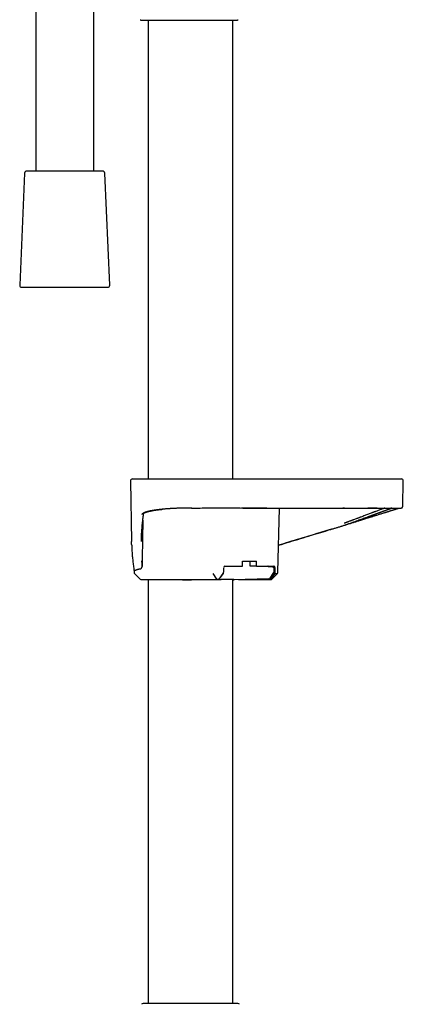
# Model space of a CAD drawing. Header units: millimetres. Extents: x 8 to 849, y 12 to 2010.
# Tile 48 of 113: x 94 to 193, y 1292 to 1546. Entities that reach past the tile are written whole.
import ezdxf

# ---------------------------------------------------------------- set-up
doc = ezdxf.new("R2010")
doc.units = ezdxf.units.MM

msp = doc.modelspace()

# ---------------------------------------------------------------- linework, layer by layer
at = {"color": 7, "linetype": 'Continuous', "lineweight": 30}
for p, q in [((113.38, 1507.3), (113.38, 1557.46)), ((98.38, 1555.13), (98.38, 1507.3)), ((125.57, 1546.33), (150.46, 1546.33)), ((127.43, 1546.33), (127.43, 1427.8)), ((149.33, 1427.8), (149.33, 1546.33)), ((95.51, 1506.82), (94.25, 1477.82)), ((96.49, 1507.3), (96.01, 1507.3)), ((115.75, 1507.3), (96.49, 1507.3)), ((117.5, 1477.82), (116.25, 1506.82)), ((94.75, 1477.3), (117.01, 1477.3)), ((122.88, 1427.29), (123.16, 1411.67)), ((193.26, 1420.79), (193.37, 1427.29)), ((138.73, 1420.3), (138.13, 1420.29)), ((160.96, 1403.7), (161.37, 1420.29)), ((178.13, 1420.3), (177.77, 1420.3)), ((178.17, 1420.3), (178.13, 1420.3)), ((190.89, 1420.29), (190.89, 1420.29)), ((192.31, 1420.29), (192.34, 1420.29)), ((178.31, 1415.89), (177.23, 1415.56)), ((151.78, 1405.3), (151.8, 1406.6)), ((151.8, 1406.6), (155.48, 1406.6)), ((153.82, 1405.3), (153.8, 1406.6)), ((155.46, 1405.3), (155.48, 1406.6)), ((123.79, 1404.25), (123.8, 1403.7)), ((146.93, 1404.8), (146.91, 1403.7)), ((147.29, 1405.3), (151.78, 1405.3)), ((155.46, 1405.3), (153.82, 1405.3)), ((155.46, 1405.3), (159.95, 1405.3)), ((159.61, 1405.06), (158.53, 1405.09)), ((159.6, 1405.06), (159.61, 1405.06)), ((160.01, 1403.87), (160, 1404.67)), ((160.3, 1403.7), (160.3, 1404.8)), ((123.95, 1403.35), (125.39, 1401.94)), ((127.43, 1401.8), (127.43, 1292.3)), ((136.46, 1401.76), (137.79, 1401.8)), ((137.92, 1401.8), (145.35, 1401.8)), ((144.12, 1403.35), (145.12, 1401.94)), ((146.72, 1403.35), (145.71, 1401.94)), ((146.79, 1403.35), (145.72, 1401.91)), ((149.33, 1292.3), (149.33, 1401.82)), ((149.33, 1401.8), (149.48, 1401.8)), ((149.48, 1401.81), (149.48, 1401.76)), ((158.61, 1401.99), (149.49, 1401.76)), ((150.76, 1401.8), (158.98, 1401.8)), ((158.62, 1401.99), (158.61, 1401.99)), ((158.94, 1402.17), (159.94, 1403.64)), ((159.19, 1401.91), (160.2, 1403.35)), ((159.25, 1401.94), (160.27, 1403.35)), ((159.36, 1401.94), (160.82, 1403.36))]:
    msp.add_line(p, q, dxfattribs=at)
at = {"color": 7, "linetype": 'Continuous', "lineweight": 30, "flags": 128}
for points in [[(151.58, 1420.3), (151.58, 1420.3), (151.59, 1420.3)], [(145.12, 1401.94), (145.12, 1401.94), (145.12, 1401.94), (145.12, 1401.94), (145.12, 1401.94), (145.12, 1401.94), (145.12, 1401.94), (145.12, 1401.94), (145.12, 1401.94), (145.12, 1401.94), (145.12, 1401.94), (145.12, 1401.94), (145.13, 1401.94), (145.14, 1401.94), (145.17, 1401.94), (145.18, 1401.94), (145.25, 1401.94), (145.33, 1401.94), (145.41, 1401.94), (145.49, 1401.94), (145.57, 1401.94), (145.6, 1401.94), (145.63, 1401.94), (145.66, 1401.94), (145.69, 1401.94), (145.71, 1401.94)]]:
    msp.add_lwpolyline(points, dxfattribs=at)
at = {"color": 7, "linetype": 'Continuous', "lineweight": 30}
for centre, radius, start, end in [((125.57, 1546.63), 0.3, 225, 270), ((96.01, 1506.8), 0.5, 90, 177.5187), ((115.75, 1506.8), 0.5, 2.4813, 90), ((94.75, 1477.8), 0.5, 177.5187, 270), ((117.01, 1477.8), 0.5, 270, 2.4813), ((123.38, 1427.3), 0.5, 90, 181), ((192.87, 1427.3), 0.5, 359, 90), ((159.6, 1404.66), 0.4, 0.7218, 89.2831), ((159.61, 1403.86), 0.4, 325.9417, 0.7193), ((124.3, 1403.71), 0.5, 181, 225.5), ((125.74, 1402.3), 0.5, 225.5, 270), ((158.61, 1402.39), 0.4, 272.1838, 325.9411), ((126.14, 1291.7), 0.6, 90, 134.75), ((150.61, 1291.7), 0.6, 45.25, 90)]:
    msp.add_arc(centre, radius, start, end, dxfattribs=at)
for centre, major_axis, ratio, start_param, end_param in [((147.29, 1404.8), (0.013, 0.5), 0.706992, 0.017755, 1.571098), ((157.99, 1404.8), (0.451, 0.462), 0.424562, 5.833993, 6.675808), ((159.94, 1404.8), (0.012, 0.5), 0.707007, 4.746989, 6.300332), ((136.46, 1402.16), (0, 0.4), 0.707111, 2.75244, 3.159195), ((146.55, 1403.71), (0.013, 0.5), 0.719222, 3.936661, 4.713344), ((159.95, 1403.71), (-0.012, 0.5), 0.69456, 3.901696, 4.678367)]:
    msp.add_ellipse(centre, major_axis=major_axis, ratio=ratio, start_param=start_param, end_param=end_param, dxfattribs=at)
for points, knots in [([(150.46, 1546.33), (150.47, 1546.33), (150.5, 1546.33), (150.54, 1546.34), (150.6, 1546.36), (150.65, 1546.38), (150.67, 1546.41), (150.69, 1546.42)], [0, 0, 0, 0, 0.101705, 0.328077, 0.561138, 0.777394, 1, 1, 1, 1]), ([(123.39, 1427.8), (123.39, 1427.8), (123.39, 1427.8), (123.42, 1427.8), (123.49, 1427.8), (123.59, 1427.8), (123.72, 1427.8), (123.83, 1427.8), (123.89, 1427.8)], [0, 0, 0, 0, 0.119871, 0.29589, 0.47191, 0.647935, 0.823964, 1, 1, 1, 1]), ([(123.89, 1427.8), (123.89, 1427.8), (123.9, 1427.8), (123.93, 1427.8), (123.98, 1427.8), (124.05, 1427.8), (124.13, 1427.8), (124.22, 1427.8), (124.32, 1427.8), (124.42, 1427.8), (124.54, 1427.8), (124.66, 1427.8), (124.8, 1427.8), (124.97, 1427.8), (125.2, 1427.8), (125.47, 1427.8), (125.78, 1427.8), (126.11, 1427.8), (126.46, 1427.8), (126.84, 1427.8), (127.24, 1427.8), (127.66, 1427.8), (128.11, 1427.8), (128.58, 1427.8), (129.07, 1427.8), (129.58, 1427.8), (130.1, 1427.8), (130.61, 1427.8), (131.08, 1427.8), (131.51, 1427.8), (131.96, 1427.8), (132.42, 1427.8), (132.88, 1427.8), (133.36, 1427.8), (133.84, 1427.8), (134.33, 1427.8), (134.83, 1427.8), (135.32, 1427.8), (135.84, 1427.8), (136.38, 1427.8), (136.94, 1427.8), (137.51, 1427.8), (137.9, 1427.8), (138.09, 1427.8)], [0, 0, 0, 0, 0.0218438, 0.0436481, 0.0654374, 0.0872363, 0.1090693, 0.1317333, 0.1498574, 0.1679613, 0.1860588, 0.2041642, 0.2222915, 0.2404547, 0.2692643, 0.2980094, 0.3267462, 0.355531, 0.3846868, 0.4135136, 0.4423036, 0.4711137, 0.5000004, 0.529395, 0.5587207, 0.5880372, 0.6174043, 0.6465181, 0.6691271, 0.6917074, 0.7142863, 0.7368912, 0.7595493, 0.7826443, 0.8056939, 0.8287272, 0.8517732, 0.8748608, 0.8971702, 0.9228778, 0.9485585, 0.9742525, 1, 1, 1, 1]), ([(138.09, 1427.8), (140, 1427.8), (143.81, 1427.8), (149.54, 1427.8), (155.26, 1427.8), (160.99, 1427.8), (166.72, 1427.8), (172.44, 1427.8), (176.26, 1427.8), (178.17, 1427.8)], [0, 0, 0, 0, 0.142869, 0.285726, 0.428576, 0.571424, 0.714274, 0.857131, 1, 1, 1, 1]), ([(178.17, 1427.8), (178.33, 1427.8), (178.65, 1427.8), (179.14, 1427.8), (179.62, 1427.8), (180.1, 1427.8), (180.58, 1427.8), (181.04, 1427.8), (181.46, 1427.8), (181.85, 1427.8), (182.24, 1427.8), (182.62, 1427.8), (183, 1427.8), (183.45, 1427.8), (183.96, 1427.8), (184.54, 1427.8), (185.1, 1427.8), (185.65, 1427.8), (186.19, 1427.8), (186.7, 1427.8), (187.2, 1427.8), (187.69, 1427.8), (188.15, 1427.8), (188.6, 1427.8), (189.03, 1427.8), (189.43, 1427.8), (189.82, 1427.8), (190.15, 1427.8), (190.43, 1427.8), (190.67, 1427.8), (190.9, 1427.8), (191.11, 1427.8), (191.31, 1427.8), (191.5, 1427.8), (191.66, 1427.8), (191.81, 1427.8), (191.94, 1427.8), (192.06, 1427.8), (192.16, 1427.8), (192.24, 1427.8), (192.31, 1427.8), (192.35, 1427.8), (192.36, 1427.8), (192.37, 1427.8)], [0, 0, 0, 0, 0.0218438, 0.0436481, 0.0654374, 0.0872363, 0.1090693, 0.1317333, 0.1498574, 0.1679613, 0.1860588, 0.2041642, 0.2222915, 0.2404547, 0.2692643, 0.2980094, 0.3267462, 0.355531, 0.3846868, 0.4135136, 0.4423036, 0.4711137, 0.5000004, 0.529395, 0.5587207, 0.5880372, 0.6174043, 0.6465181, 0.6691271, 0.6917074, 0.7142863, 0.7368912, 0.7595493, 0.7826443, 0.8056939, 0.8287272, 0.8517732, 0.8748608, 0.8971702, 0.9228778, 0.9485585, 0.9742525, 1, 1, 1, 1]), ([(192.37, 1427.8), (192.43, 1427.8), (192.54, 1427.8), (192.68, 1427.8), (192.78, 1427.8), (192.84, 1427.8), (192.87, 1427.8), (192.87, 1427.8), (192.87, 1427.8)], [0, 0, 0, 0, 0.186678, 0.373349, 0.560015, 0.746677, 0.933336, 1, 1, 1, 1]), ([(138.13, 1420.29), (137.99, 1420.29), (137.7, 1420.29), (137.25, 1420.29), (136.78, 1420.28), (136.28, 1420.27), (135.85, 1420.26), (135.47, 1420.25), (135.15, 1420.23), (134.84, 1420.22), (134.54, 1420.21), (134.22, 1420.2), (133.91, 1420.18), (133.59, 1420.16), (133.3, 1420.14), (133.02, 1420.13), (132.72, 1420.11), (132.4, 1420.08), (132.06, 1420.06), (131.74, 1420.03), (131.41, 1420), (131.1, 1419.97), (130.81, 1419.94), (130.56, 1419.91), (130.35, 1419.89), (130.14, 1419.87), (129.92, 1419.84), (129.68, 1419.81), (129.43, 1419.77), (129.17, 1419.73), (128.89, 1419.69), (128.69, 1419.66), (128.59, 1419.64), (128.58, 1419.64), (128.58, 1419.64), (128.56, 1419.63), (128.54, 1419.63), (128.51, 1419.63), (128.46, 1419.62), (128.41, 1419.61), (128.33, 1419.59), (128.24, 1419.58), (128.13, 1419.55), (127.99, 1419.53), (127.85, 1419.5), (127.73, 1419.47), (127.64, 1419.45), (127.59, 1419.44), (127.54, 1419.43), (127.49, 1419.41), (127.45, 1419.4), (127.38, 1419.39), (127.25, 1419.35), (127.05, 1419.3), (126.89, 1419.25), (126.79, 1419.22), (126.74, 1419.2), (126.7, 1419.19), (126.66, 1419.17), (126.61, 1419.15), (126.56, 1419.13), (126.47, 1419.1), (126.35, 1419.05), (126.23, 1418.98), (126.13, 1418.93), (126.06, 1418.88), (126, 1418.83), (125.94, 1418.79), (125.9, 1418.74), (125.87, 1418.7), (125.85, 1418.67), (125.83, 1418.64), (125.83, 1418.61), (125.82, 1418.59), (125.82, 1418.59)], [0, 0, 0, 0, 0.021836, 0.045075, 0.069713, 0.09574, 0.123144, 0.139087, 0.156532, 0.173731, 0.1901, 0.20564, 0.224736, 0.242416, 0.258692, 0.274892, 0.29075, 0.310683, 0.330628, 0.350581, 0.370535, 0.390485, 0.408763, 0.427027, 0.439358, 0.452816, 0.468183, 0.48545, 0.503698, 0.523705, 0.545491, 0.569057, 0.571086, 0.571248, 0.571465, 0.572201, 0.574294, 0.577006, 0.580514, 0.585728, 0.592071, 0.599544, 0.610143, 0.622411, 0.636347, 0.651949, 0.656842, 0.661878, 0.667057, 0.672379, 0.677843, 0.680769, 0.694523, 0.722224, 0.749638, 0.755853, 0.762059, 0.768256, 0.774443, 0.78062, 0.787943, 0.79775, 0.82363, 0.847904, 0.868207, 0.88721, 0.904906, 0.92129, 0.93908, 0.955004, 0.969059, 0.981243, 0.991557, 1, 1, 1, 1]), ([(126.28, 1418.92), (126.28, 1418.92), (126.28, 1418.92), (126.29, 1418.93), (126.31, 1418.95), (126.34, 1418.97), (126.38, 1419), (126.43, 1419.03), (126.49, 1419.06), (126.56, 1419.1), (126.65, 1419.14), (126.75, 1419.18), (126.84, 1419.21), (126.93, 1419.24), (127.02, 1419.27), (127.12, 1419.3), (127.24, 1419.34), (127.35, 1419.37), (127.45, 1419.39), (127.54, 1419.42), (127.63, 1419.44), (127.71, 1419.46), (127.77, 1419.47), (127.83, 1419.48), (127.87, 1419.49), (127.92, 1419.5), (127.96, 1419.51), (128.02, 1419.52), (128.09, 1419.54), (128.17, 1419.56), (128.27, 1419.57), (128.39, 1419.6), (128.52, 1419.62), (128.66, 1419.65), (128.89, 1419.69), (129.22, 1419.74), (129.66, 1419.8), (130.12, 1419.86), (130.52, 1419.91), (130.85, 1419.95), (131.02, 1419.96), (131.11, 1419.97)], [0, 0, 0, 0, 0.010546, 0.037047, 0.070009, 0.1012, 0.130414, 0.160633, 0.190214, 0.222648, 0.255399, 0.287209, 0.318346, 0.341482, 0.364464, 0.389236, 0.416545, 0.446396, 0.464264, 0.48288, 0.50021, 0.515212, 0.527884, 0.538224, 0.546229, 0.553074, 0.560999, 0.570854, 0.582637, 0.596348, 0.611987, 0.632889, 0.654894, 0.676727, 0.698385, 0.760032, 0.820184, 0.879264, 0.939209, 0.971112, 1, 1, 1, 1]), ([(138.62, 1420.3), (140.12, 1420.3), (143.28, 1420.31), (148.11, 1420.31), (153.12, 1420.3), (158.13, 1420.29), (163.14, 1420.3), (168.15, 1420.29), (173.16, 1420.29), (176.5, 1420.29), (178.17, 1420.3)], [0, 0, 0, 0, 0.113193, 0.239867, 0.366556, 0.493244, 0.619928, 0.746614, 0.873305, 1, 1, 1, 1]), ([(158.13, 1420.29), (157.17, 1420.29), (155, 1420.3), (152.82, 1420.3), (151.59, 1420.3)], [0, 0, 0, 0, 0.436951, 1, 1, 1, 1]), ([(188.62, 1420.3), (188.56, 1420.27), (188.42, 1420.22), (188.15, 1420.12), (187.83, 1420), (187.48, 1419.88), (187.11, 1419.74), (186.71, 1419.59), (186.39, 1419.47), (186.15, 1419.38), (186.02, 1419.33), (185.88, 1419.27), (185.73, 1419.22), (185.58, 1419.16), (185.43, 1419.11), (185.18, 1419.01), (184.82, 1418.87), (184.36, 1418.7), (183.88, 1418.52), (183.39, 1418.33), (182.88, 1418.14), (182.52, 1418), (182.31, 1417.92), (182.26, 1417.9), (182.21, 1417.88), (182.17, 1417.87), (182.12, 1417.85), (182.01, 1417.81), (181.85, 1417.75), (181.62, 1417.66), (181.33, 1417.55), (180.96, 1417.41), (180.64, 1417.29), (180.44, 1417.22), (180.36, 1417.19), (180.27, 1417.16), (180.18, 1417.12), (180.09, 1417.09), (179.97, 1417.05), (179.82, 1416.99), (179.59, 1416.91), (179.34, 1416.81), (179.07, 1416.72), (178.85, 1416.64), (178.66, 1416.57), (178.5, 1416.51), (178.37, 1416.46), (178.26, 1416.42), (178.18, 1416.4), (178.14, 1416.38), (178.12, 1416.37)], [0, 0, 0, 0, 0.0283522, 0.0725913, 0.117127, 0.1619703, 0.2071316, 0.2526212, 0.2984493, 0.3124356, 0.3266361, 0.3410514, 0.3556815, 0.3705269, 0.3855879, 0.4008647, 0.4439877, 0.4887501, 0.5301067, 0.5727778, 0.6167665, 0.6620759, 0.6658266, 0.6696171, 0.6734474, 0.6773173, 0.681227, 0.6851764, 0.7043303, 0.7221787, 0.7407318, 0.7756147, 0.8127467, 0.8171404, 0.8244736, 0.831659, 0.8386966, 0.8455863, 0.8523282, 0.8676344, 0.8821188, 0.9059386, 0.9271361, 0.9438455, 0.958463, 0.9709878, 0.9814195, 0.9896399, 0.9958334, 1, 1, 1, 1]), ([(178.17, 1420.3), (178.36, 1420.3), (178.74, 1420.3), (179.29, 1420.3), (179.82, 1420.3), (180.34, 1420.3), (180.83, 1420.3), (181.33, 1420.3), (181.84, 1420.3), (182.35, 1420.3), (182.82, 1420.3), (183.13, 1420.3), (183.28, 1420.3), (183.29, 1420.3)], [0, 0, 0, 0, 0.108836, 0.214238, 0.316246, 0.414891, 0.510194, 0.602173, 0.708176, 0.80943, 0.905948, 0.997744, 1, 1, 1, 1]), ([(178.29, 1415.91), (178.52, 1415.99), (178.96, 1416.14), (179.63, 1416.38), (180.29, 1416.62), (180.94, 1416.85), (181.58, 1417.09), (182.21, 1417.32), (182.82, 1417.54), (183.42, 1417.75), (184, 1417.96), (184.56, 1418.17), (184.97, 1418.32), (185.25, 1418.42), (185.41, 1418.48), (185.58, 1418.54), (185.75, 1418.6), (185.91, 1418.66), (186.06, 1418.71), (186.24, 1418.78), (186.44, 1418.85), (186.66, 1418.93), (186.84, 1419), (187, 1419.05), (187.13, 1419.1), (187.25, 1419.15), (187.37, 1419.19), (187.5, 1419.24), (187.63, 1419.28), (187.75, 1419.33), (187.88, 1419.37), (188.01, 1419.42), (188.14, 1419.47), (188.28, 1419.52), (188.42, 1419.57), (188.53, 1419.61), (188.63, 1419.65), (188.71, 1419.68), (188.79, 1419.71), (188.85, 1419.73), (188.91, 1419.75), (189.01, 1419.79), (189.15, 1419.84), (189.31, 1419.9), (189.45, 1419.95), (189.58, 1420), (189.71, 1420.04), (189.83, 1420.09), (189.94, 1420.13), (190.05, 1420.16), (190.15, 1420.2), (190.23, 1420.23), (190.29, 1420.25), (190.34, 1420.27), (190.38, 1420.28), (190.4, 1420.29), (190.4, 1420.29), (190.41, 1420.29)], [0, 0, 0, 0, 0.036032, 0.072027, 0.107976, 0.143867, 0.179686, 0.215414, 0.251035, 0.285904, 0.320806, 0.355716, 0.390611, 0.39938, 0.410856, 0.422396, 0.433546, 0.444305, 0.454674, 0.464652, 0.481934, 0.497909, 0.512588, 0.52354, 0.533655, 0.542928, 0.551655, 0.562121, 0.573755, 0.583714, 0.594394, 0.605794, 0.617912, 0.631335, 0.644773, 0.655347, 0.66505, 0.673881, 0.681843, 0.688935, 0.695158, 0.700869, 0.720865, 0.74249, 0.759492, 0.777406, 0.79624, 0.815993, 0.836666, 0.858181, 0.879206, 0.902552, 0.924617, 0.945397, 0.964888, 0.983089, 1, 1, 1, 1]), ([(178.31, 1415.9), (178.47, 1415.95), (178.79, 1416.05), (179.24, 1416.19), (179.68, 1416.33), (180.1, 1416.46), (180.49, 1416.58), (180.89, 1416.71), (181.28, 1416.83), (181.67, 1416.95), (182.03, 1417.07), (182.36, 1417.17), (182.66, 1417.27), (182.94, 1417.35), (183.2, 1417.43), (183.44, 1417.51), (183.74, 1417.61), (184.1, 1417.72), (184.47, 1417.84), (184.79, 1417.94), (185.05, 1418.02), (185.33, 1418.11), (185.61, 1418.19), (185.9, 1418.29), (186.21, 1418.38), (186.57, 1418.5), (186.98, 1418.62), (187.42, 1418.76), (187.86, 1418.9), (188.25, 1419.02), (188.59, 1419.13), (188.87, 1419.22), (189.13, 1419.3), (189.37, 1419.37), (189.59, 1419.44), (189.78, 1419.5), (189.97, 1419.56), (190.15, 1419.62), (190.35, 1419.68), (190.55, 1419.74), (190.75, 1419.8), (190.95, 1419.87), (191.14, 1419.92), (191.31, 1419.98), (191.47, 1420.03), (191.62, 1420.07), (191.76, 1420.11), (191.89, 1420.15), (191.99, 1420.19), (192.09, 1420.22), (192.18, 1420.24), (192.27, 1420.27), (192.31, 1420.29), (192.34, 1420.29)], [0, 0, 0, 0, 0.023813, 0.046646, 0.068504, 0.08939, 0.109305, 0.128252, 0.149342, 0.16909, 0.187498, 0.204568, 0.220573, 0.235192, 0.248505, 0.261287, 0.273731, 0.297195, 0.319362, 0.33467, 0.349315, 0.364419, 0.380621, 0.397918, 0.416309, 0.435793, 0.463759, 0.492131, 0.520905, 0.550076, 0.571464, 0.592214, 0.61176, 0.630122, 0.647314, 0.663346, 0.678227, 0.694386, 0.711997, 0.731074, 0.751597, 0.773536, 0.794134, 0.814808, 0.835593, 0.856505, 0.877554, 0.898749, 0.92057, 0.938893, 0.958298, 0.978807, 1, 1, 1, 1]), ([(183.28, 1420.3), (183.37, 1420.3), (183.67, 1420.3), (184.17, 1420.3), (184.78, 1420.3), (185.38, 1420.3), (185.9, 1420.3), (186.23, 1420.3), (186.41, 1420.3), (186.49, 1420.3), (186.57, 1420.3), (186.66, 1420.3), (186.74, 1420.3), (186.89, 1420.3), (187.1, 1420.3), (187.35, 1420.3), (187.59, 1420.3), (187.8, 1420.3), (188, 1420.3), (188.18, 1420.3), (188.33, 1420.3), (188.46, 1420.3), (188.57, 1420.3), (188.66, 1420.3), (188.73, 1420.3), (188.78, 1420.3), (188.82, 1420.3), (188.86, 1420.3), (188.91, 1420.3), (188.97, 1420.3), (189.03, 1420.3), (189.09, 1420.3), (189.15, 1420.3), (189.33, 1420.3), (189.61, 1420.3), (189.94, 1420.3), (190.19, 1420.3), (190.33, 1420.3), (190.42, 1420.3), (190.46, 1420.3), (190.5, 1420.3), (190.54, 1420.3), (190.58, 1420.3), (190.62, 1420.3), (190.68, 1420.3), (190.77, 1420.3), (190.89, 1420.3), (191.01, 1420.3), (191.15, 1420.3), (191.3, 1420.3), (191.44, 1420.3), (191.56, 1420.3), (191.65, 1420.3), (191.73, 1420.3), (191.8, 1420.3), (191.86, 1420.3), (191.93, 1420.3), (191.99, 1420.29), (192.05, 1420.29), (192.11, 1420.29), (192.15, 1420.29), (192.19, 1420.29), (192.21, 1420.29), (192.22, 1420.29), (192.22, 1420.29)], [0, 0, 0, 0, 0.017275, 0.060164, 0.103027, 0.145869, 0.188692, 0.218768, 0.222706, 0.229499, 0.236361, 0.243104, 0.249728, 0.256233, 0.278498, 0.299252, 0.318494, 0.337436, 0.354644, 0.370119, 0.383856, 0.395856, 0.406097, 0.414609, 0.421389, 0.426438, 0.427948, 0.431959, 0.437868, 0.443777, 0.449686, 0.455594, 0.461502, 0.46741, 0.509599, 0.551779, 0.575398, 0.599015, 0.604317, 0.609619, 0.614921, 0.620222, 0.625524, 0.630826, 0.635356, 0.650606, 0.667563, 0.686228, 0.708408, 0.732586, 0.758754, 0.786911, 0.802455, 0.818545, 0.835181, 0.85304, 0.870614, 0.887479, 0.911868, 0.934605, 0.955692, 0.975129, 0.992916, 1, 1, 1, 1]), ([(186.58, 1420.3), (186.51, 1420.3), (186.35, 1420.3), (186.08, 1420.3), (185.87, 1420.3), (185.75, 1420.3), (185.74, 1420.3), (185.73, 1420.3), (185.71, 1420.3), (185.69, 1420.3), (185.64, 1420.3), (185.58, 1420.3), (185.51, 1420.3), (185.41, 1420.3), (185.28, 1420.3), (185.13, 1420.3), (184.93, 1420.3), (184.71, 1420.3), (184.52, 1420.3), (184.39, 1420.3), (184.3, 1420.3), (184.24, 1420.3), (184.19, 1420.3), (184.18, 1420.3)], [0, 0, 0, 0, 0.089425, 0.220772, 0.360267, 0.372204, 0.373333, 0.37482, 0.379735, 0.393445, 0.411031, 0.433661, 0.467179, 0.50785, 0.555676, 0.623406, 0.7017, 0.790552, 0.889953, 0.92111, 0.953172, 0.98614, 1, 1, 1, 1]), ([(190.41, 1420.3), (190.4, 1420.29), (190.39, 1420.29), (190.35, 1420.29), (190.28, 1420.29), (190.21, 1420.29), (190.14, 1420.3), (190.11, 1420.3)], [0, 0, 0, 0, 0.199681, 0.408072, 0.625092, 0.850626, 1, 1, 1, 1]), ([(192.23, 1420.3), (192.23, 1420.3), (192.26, 1420.3), (192.28, 1420.3), (192.29, 1420.3)], [0, 0, 0, 0, 0.103769, 1, 1, 1, 1]), ([(192.3, 1420.3), (192.31, 1420.3), (192.33, 1420.3), (192.36, 1420.3), (192.38, 1420.3), (192.41, 1420.3), (192.43, 1420.3), (192.45, 1420.3), (192.47, 1420.3), (192.49, 1420.3), (192.51, 1420.3), (192.52, 1420.3), (192.53, 1420.3), (192.53, 1420.3)], [0, 0, 0, 0, 0.093363, 0.188308, 0.284833, 0.382941, 0.482629, 0.583899, 0.68083, 0.779167, 0.87891, 0.980059, 1, 1, 1, 1]), ([(192.52, 1420.3), (192.53, 1420.3), (192.59, 1420.3), (192.66, 1420.3), (192.73, 1420.3), (192.76, 1420.29), (192.76, 1420.29), (192.74, 1420.29), (192.74, 1420.29)], [0, 0, 0, 0, 0.068415, 0.287603, 0.506791, 0.725979, 0.945167, 1, 1, 1, 1]), ([(192.75, 1420.29), (192.75, 1420.29), (192.75, 1420.29), (192.76, 1420.29), (192.77, 1420.3), (192.78, 1420.3), (192.79, 1420.3), (192.8, 1420.3), (192.82, 1420.3), (192.83, 1420.3), (192.84, 1420.3), (192.84, 1420.3), (192.85, 1420.3), (192.86, 1420.31), (192.86, 1420.31), (192.87, 1420.31), (192.89, 1420.31), (192.9, 1420.32), (192.92, 1420.32), (192.94, 1420.33), (192.96, 1420.34), (192.99, 1420.35), (193.01, 1420.36), (193.03, 1420.38), (193.05, 1420.39), (193.06, 1420.4), (193.07, 1420.41), (193.1, 1420.43), (193.14, 1420.47), (193.18, 1420.53), (193.21, 1420.59), (193.24, 1420.65), (193.25, 1420.72), (193.26, 1420.76), (193.26, 1420.79)], [0, 0, 0, 0, 0.013107, 0.097485, 0.179281, 0.258495, 0.335126, 0.407875, 0.478133, 0.5459, 0.611176, 0.652229, 0.692232, 0.731185, 0.76894, 0.803726, 0.835032, 0.862867, 0.884383, 0.90326, 0.919514, 0.933172, 0.944279, 0.952917, 0.956365, 0.957156, 0.958242, 0.961891, 0.967637, 0.975869, 0.981056, 0.986876, 0.993233, 1, 1, 1, 1]), ([(125.72, 1412.66), (125.72, 1412.79), (125.74, 1413.36), (125.8, 1414.4), (125.9, 1415.61), (126, 1416.67), (126.08, 1417.35), (126.14, 1417.81), (126.17, 1418.04), (126.21, 1418.29), (126.24, 1418.52), (126.27, 1418.73), (126.3, 1418.88), (126.3, 1418.94)], [0, 0, 0, 0, 0.059073, 0.277032, 0.495036, 0.638962, 0.782825, 0.820512, 0.858309, 0.896263, 0.934343, 0.972518, 1, 1, 1, 1]), ([(126.07, 1417.19), (126.07, 1417.11), (126.05, 1416.34), (126.03, 1414.9), (125.99, 1412.88), (125.96, 1410.9), (125.93, 1408.97), (125.89, 1407.06), (125.87, 1405.79), (125.86, 1405.16)], [0, 0, 0, 0, 0.0196877, 0.1909504, 0.3598152, 0.5233305, 0.684533, 0.8434228, 1, 1, 1, 1]), ([(161.13, 1410.69), (162.11, 1410.98), (164.93, 1411.84), (169.37, 1413.19), (173.09, 1414.31), (175.22, 1414.96), (175.99, 1415.19), (176.75, 1415.42), (177.53, 1415.65), (178.04, 1415.82), (178.29, 1415.91)], [0, 0, 0, 0, 0.170282, 0.492544, 0.776088, 0.820638, 0.865189, 0.909846, 0.954743, 1, 1, 1, 1]), ([(174.83, 1414.83), (174.04, 1414.59), (172.29, 1414.07), (169.57, 1413.24), (166.65, 1412.36), (163.84, 1411.51), (162, 1410.95), (161.13, 1410.69)], [0, 0, 0, 0, 0.171156, 0.384001, 0.596846, 0.80969, 1, 1, 1, 1]), ([(123.19, 1410.7), (123.18, 1410.86), (123.16, 1411.18), (123.16, 1411.5), (123.16, 1411.67)], [0, 0, 0, 0, 0.490359, 1, 1, 1, 1]), ([(125.69, 1411.67), (125.69, 1411.73), (125.69, 1411.82), (125.69, 1411.91), (125.69, 1411.94), (125.69, 1411.94), (125.69, 1411.95), (125.69, 1411.96), (125.69, 1411.96), (125.69, 1411.98), (125.69, 1412.02), (125.7, 1412.1), (125.7, 1412.23), (125.7, 1412.4), (125.71, 1412.55), (125.71, 1412.64), (125.71, 1412.67)], [0, 0, 0, 0, 0.19632, 0.259728, 0.26806, 0.276398, 0.284743, 0.293095, 0.297064, 0.300855, 0.341556, 0.414607, 0.54623, 0.726693, 0.909917, 1, 1, 1, 1]), ([(123.19, 1410.69), (123.19, 1410.59), (123.2, 1410.08), (123.26, 1409.15), (123.35, 1407.89), (123.47, 1406.63), (123.62, 1405.41), (123.73, 1404.61), (123.79, 1404.24)], [0, 0, 0, 0, 0.043731, 0.238976, 0.434267, 0.629626, 0.82503, 1, 1, 1, 1]), ([(125.86, 1405.16), (125.86, 1405.33), (125.86, 1405.65), (125.86, 1406.14), (125.84, 1406.47), (125.83, 1406.63)], [0, 0, 0, 0, 0.33322, 0.666526, 1, 1, 1, 1]), ([(124.22, 1404.21), (124.19, 1404.19), (124.11, 1404.16), (124.01, 1404.14), (123.96, 1404.14), (123.93, 1404.14), (123.92, 1404.14), (123.91, 1404.14), (123.91, 1404.14), (123.9, 1404.14), (123.89, 1404.15), (123.88, 1404.15), (123.87, 1404.15), (123.85, 1404.16), (123.83, 1404.18), (123.81, 1404.19), (123.8, 1404.21), (123.79, 1404.23), (123.79, 1404.24), (123.79, 1404.24)], [0, 0, 0, 0, 0.141186, 0.292822, 0.435124, 0.451623, 0.468228, 0.484941, 0.501761, 0.518688, 0.535722, 0.552864, 0.598127, 0.654665, 0.72248, 0.801577, 0.891955, 0.993618, 1, 1, 1, 1]), ([(125.36, 1404.56), (125.3, 1404.55), (125.18, 1404.52), (125.01, 1404.48), (124.85, 1404.43), (124.71, 1404.39), (124.57, 1404.34), (124.44, 1404.3), (124.33, 1404.25), (124.26, 1404.22), (124.22, 1404.21)], [0, 0, 0, 0, 0.1240281, 0.2480561, 0.3724669, 0.4968776, 0.6224601, 0.7480427, 0.8740214, 1, 1, 1, 1]), ([(125.36, 1404.56), (125.39, 1404.57), (125.44, 1404.58), (125.53, 1404.62), (125.61, 1404.68), (125.68, 1404.75), (125.74, 1404.82), (125.78, 1404.89), (125.82, 1404.95), (125.84, 1405.01), (125.85, 1405.06), (125.86, 1405.11), (125.86, 1405.15), (125.86, 1405.16)], [0, 0, 0, 0, 0.1413259, 0.2832563, 0.4247906, 0.5655738, 0.6638183, 0.7618916, 0.8197797, 0.8775803, 0.9204218, 0.9631995, 1, 1, 1, 1]), ([(158.53, 1405.09), (158.53, 1405.09), (158.51, 1405.1), (158.5, 1405.11), (158.49, 1405.12), (158.48, 1405.13), (158.46, 1405.16), (158.43, 1405.21), (158.4, 1405.25), (158.4, 1405.28), (158.4, 1405.28)], [0, 0, 0, 0, 0.123884, 0.266641, 0.350115, 0.433195, 0.539149, 0.744242, 0.993392, 1, 1, 1, 1]), ([(125.74, 1401.8), (125.74, 1401.8), (125.74, 1401.8), (125.75, 1401.8), (125.78, 1401.8), (125.82, 1401.8), (125.88, 1401.8), (125.95, 1401.8), (126.03, 1401.8), (126.13, 1401.8), (126.25, 1401.8), (126.41, 1401.8), (126.62, 1401.8), (126.84, 1401.8), (127.1, 1401.8), (127.38, 1401.8), (127.68, 1401.8), (128.01, 1401.8), (128.36, 1401.8), (128.73, 1401.8), (129.12, 1401.8), (129.54, 1401.8), (129.94, 1401.8), (130.31, 1401.8), (130.65, 1401.8), (130.99, 1401.8), (131.35, 1401.8), (131.71, 1401.8), (132.09, 1401.8), (132.47, 1401.8), (132.92, 1401.8), (133.45, 1401.8), (134.06, 1401.8), (134.67, 1401.8), (135.3, 1401.8), (135.73, 1401.8), (135.94, 1401.8)], [0, 0, 0, 0, 0.01391, 0.038012, 0.062037, 0.086011, 0.10996, 0.133911, 0.157891, 0.181925, 0.20604, 0.239843, 0.273503, 0.307094, 0.340688, 0.374358, 0.408178, 0.44243, 0.476534, 0.510566, 0.5446, 0.578714, 0.612983, 0.638023, 0.662977, 0.687873, 0.712741, 0.737611, 0.762513, 0.787475, 0.812529, 0.850119, 0.88756, 0.924954, 0.9624, 1, 1, 1, 1]), ([(135.94, 1401.8), (136.07, 1401.8), (136.31, 1401.8), (136.67, 1401.8), (137.01, 1401.8), (137.33, 1401.8), (137.64, 1401.8), (137.83, 1401.8), (137.92, 1401.8)], [0, 0, 0, 0, 0.166442, 0.332414, 0.499463, 0.666063, 0.832383, 1, 1, 1, 1]), ([(136.47, 1401.76), (136.67, 1401.77), (137.08, 1401.77), (137.71, 1401.78), (138.32, 1401.79), (138.73, 1401.79), (138.93, 1401.8)], [0, 0, 0, 0, 0.25237, 0.504931, 0.757291, 1, 1, 1, 1]), ([(145.35, 1401.8), (145.35, 1401.8), (145.36, 1401.8), (145.38, 1401.8), (145.4, 1401.8), (145.43, 1401.8), (145.45, 1401.8), (145.47, 1401.8), (145.48, 1401.8), (145.49, 1401.8)], [0, 0, 0, 0, 0.123156, 0.2433966, 0.3673438, 0.5010698, 0.7494315, 0.842017, 1, 1, 1, 1]), ([(145.72, 1401.91), (145.71, 1401.9), (145.69, 1401.87), (145.64, 1401.84), (145.58, 1401.81), (145.53, 1401.8), (145.5, 1401.8), (145.49, 1401.8)], [0, 0, 0, 0, 0.078036, 0.391868, 0.639588, 0.887309, 1, 1, 1, 1]), ([(145.64, 1401.85), (145.75, 1401.85), (145.99, 1401.85), (146.21, 1401.85), (146.34, 1401.85)], [0, 0, 0, 0, 0.434445, 1, 1, 1, 1]), ([(145.72, 1401.91), (145.71, 1401.91), (145.71, 1401.91), (145.7, 1401.92), (145.7, 1401.93), (145.7, 1401.94), (145.71, 1401.94), (145.71, 1401.94)], [0, 0, 0, 0, 0.381516, 0.705484, 0.844369, 0.967342, 1, 1, 1, 1]), ([(149.47, 1401.76), (149.5, 1401.77), (149.55, 1401.77), (149.6, 1401.78), (149.63, 1401.78), (149.64, 1401.79), (149.63, 1401.79), (149.6, 1401.8), (149.55, 1401.8), (149.49, 1401.81), (149.4, 1401.81), (149.29, 1401.82), (149.17, 1401.82), (149.02, 1401.83), (148.86, 1401.83), (148.67, 1401.83), (148.46, 1401.84), (148.26, 1401.84), (148.04, 1401.84), (147.81, 1401.84), (147.54, 1401.84), (147.23, 1401.84), (146.92, 1401.85), (146.62, 1401.85), (146.43, 1401.85), (146.34, 1401.85)], [0, 0, 0, 0, 0.043316, 0.086633, 0.130252, 0.173872, 0.218442, 0.263013, 0.307905, 0.352797, 0.396115, 0.439432, 0.483056, 0.52668, 0.571252, 0.615825, 0.660724, 0.705622, 0.741964, 0.778306, 0.827355, 0.876431, 0.925479, 0.96274, 1, 1, 1, 1]), ([(158.98, 1401.8), (159, 1401.8), (159.04, 1401.8), (159.11, 1401.83), (159.15, 1401.86), (159.18, 1401.89), (159.19, 1401.91)], [0, 0, 0, 0, 0.314691, 0.558895, 0.810182, 1, 1, 1, 1]), ([(158.98, 1401.8), (158.98, 1401.8), (158.99, 1401.8), (159, 1401.8), (159, 1401.8)], [0, 0, 0, 0, 0.963762, 1, 1, 1, 1]), ([(159, 1401.8), (159.02, 1401.8), (159.05, 1401.8), (159.12, 1401.8), (159.18, 1401.82), (159.25, 1401.85), (159.31, 1401.89), (159.34, 1401.92), (159.36, 1401.94)], [0, 0, 0, 0, 0.1116638, 0.2860651, 0.4733156, 0.6508603, 0.8246334, 1, 1, 1, 1]), ([(159.19, 1401.91), (159.2, 1401.91), (159.21, 1401.91), (159.23, 1401.92), (159.24, 1401.93), (159.25, 1401.94), (159.25, 1401.94), (159.25, 1401.94)], [0, 0, 0, 0, 0.325022, 0.677124, 0.821436, 0.93684, 1, 1, 1, 1]), ([(159.36, 1401.94), (159.36, 1401.94), (159.36, 1401.94), (159.36, 1401.94), (159.36, 1401.94)], [0, 0, 0, 0, 0.635692, 1, 1, 1, 1]), ([(160.27, 1403.35), (160.29, 1403.35), (160.35, 1403.35), (160.42, 1403.35), (160.48, 1403.35), (160.53, 1403.36), (160.57, 1403.36), (160.62, 1403.36), (160.7, 1403.36), (160.77, 1403.36), (160.81, 1403.36), (160.8, 1403.36), (160.8, 1403.36)], [0, 0, 0, 0, 0.065478, 0.170648, 0.22359, 0.282647, 0.347775, 0.418948, 0.496158, 0.743164, 0.98928, 1, 1, 1, 1]), ([(160.8, 1403.36), (160.82, 1403.38), (160.87, 1403.43), (160.91, 1403.52), (160.95, 1403.61), (160.95, 1403.67), (160.95, 1403.7)], [0, 0, 0, 0, 0.247565, 0.500022, 0.752466, 1, 1, 1, 1]), ([(138.38, 1292.3), (138.24, 1292.3), (137.96, 1292.3), (137.54, 1292.3), (137.13, 1292.3), (136.71, 1292.3), (136.29, 1292.3), (135.84, 1292.3), (135.36, 1292.3), (134.86, 1292.3), (134.36, 1292.3), (133.88, 1292.3), (133.42, 1292.3), (132.97, 1292.3), (132.53, 1292.3), (132.1, 1292.3), (131.68, 1292.3), (131.26, 1292.3), (130.86, 1292.3), (130.47, 1292.3), (130.09, 1292.3), (129.69, 1292.3), (129.29, 1292.3), (128.88, 1292.3), (128.49, 1292.3), (128.16, 1292.3), (127.87, 1292.3), (127.63, 1292.3), (127.4, 1292.3), (127.19, 1292.3), (127.01, 1292.3), (126.84, 1292.3), (126.7, 1292.3), (126.58, 1292.3), (126.47, 1292.3), (126.38, 1292.3), (126.29, 1292.3), (126.21, 1292.3), (126.15, 1292.3), (126.15, 1292.3), (126.14, 1292.3)], [0, 0, 0, 0, 0.021781, 0.043517, 0.065233, 0.086956, 0.108711, 0.131349, 0.15852, 0.18565, 0.212787, 0.239983, 0.265762, 0.291474, 0.31716, 0.342863, 0.368624, 0.394954, 0.421213, 0.447444, 0.473693, 0.500005, 0.532903, 0.565707, 0.598503, 0.631381, 0.65716, 0.682872, 0.708558, 0.734261, 0.760022, 0.783119, 0.806162, 0.82918, 0.852204, 0.875264, 0.897525, 0.931689, 0.965815, 1, 1, 1, 1]), ([(150.61, 1292.3), (150.61, 1292.3), (150.61, 1292.3), (150.59, 1292.3), (150.55, 1292.3), (150.5, 1292.3), (150.44, 1292.3), (150.35, 1292.3), (150.24, 1292.3), (150.1, 1292.3), (149.94, 1292.3), (149.76, 1292.3), (149.56, 1292.3), (149.35, 1292.3), (149.13, 1292.3), (148.88, 1292.3), (148.62, 1292.3), (148.34, 1292.3), (148.03, 1292.3), (147.72, 1292.3), (147.38, 1292.3), (147, 1292.3), (146.57, 1292.3), (146.09, 1292.3), (145.59, 1292.3), (145.11, 1292.3), (144.65, 1292.3), (144.22, 1292.3), (143.79, 1292.3), (143.34, 1292.3), (142.9, 1292.3), (142.47, 1292.3), (142.05, 1292.3), (141.62, 1292.3), (141.19, 1292.3), (140.76, 1292.3), (140.26, 1292.3), (139.69, 1292.3), (139.03, 1292.3), (138.6, 1292.3), (138.38, 1292.3)], [0, 0, 0, 0, 0.021785, 0.043523, 0.06524, 0.086962, 0.108713, 0.131349, 0.15852, 0.185649, 0.212787, 0.239983, 0.265762, 0.291474, 0.31716, 0.342863, 0.368624, 0.394954, 0.421213, 0.447444, 0.473693, 0.500005, 0.532903, 0.565707, 0.598503, 0.631381, 0.65716, 0.682872, 0.708558, 0.734261, 0.760022, 0.783119, 0.806162, 0.82918, 0.852204, 0.875264, 0.897522, 0.931683, 0.965809, 1, 1, 1, 1])]:
    msp.add_open_spline(points, degree=3, knots=knots, dxfattribs=at)
msp.add_open_spline([(145.35, 1401.8), (145.33, 1401.8), (145.29, 1401.8), (145.23, 1401.83), (145.17, 1401.87), (145.14, 1401.92), (145.12, 1401.94)], degree=3, dxfattribs=at)

doc.saveas('drawing.dxf')
